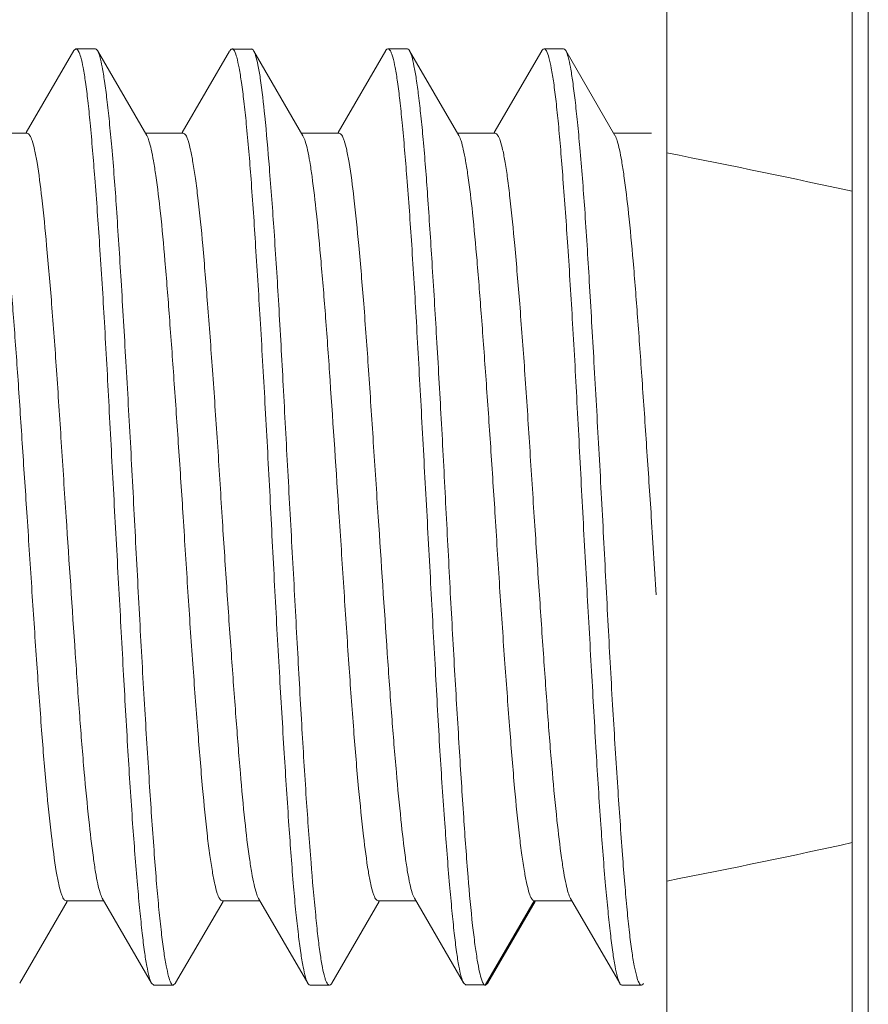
# Model space of a CAD drawing. Header units: centimetres. Extents: x -30 to 30, y -78 to 83.
# Tile 36 of 86: x -1.89 to -1.698, y -2.91 to -2.687. Entities that reach past the tile are written whole.
import ezdxf

# ---------------------------------------------------------------- set-up
doc = ezdxf.new("R2010")
doc.units = ezdxf.units.CM
doc.header["$MEASUREMENT"] = 0
doc.layers.add('LAYER_19952', color=7, linetype='Continuous')

msp = doc.modelspace()

# ---------------------------------------------------------------- linework, layer by layer
at = {"layer": 'LAYER_19952', "lineweight": 9}
for points in [[(-1.70185, -2.5342), (-1.70185, -2.5342), (-1.70185, -3.73622), (-1.70185, -3.73622)], [(-1.69818, -2.5342), (-1.69818, -2.5342), (-1.69818, -3.73622), (-1.69818, -3.73622)], [(-1.74382, -2.54084), (-1.74382, -2.54084), (-1.74382, -3.05884), (-1.74382, -3.05884)], [(-1.87822, -2.69371), (-1.87822, -2.69371), (-1.889, -2.71228), (-1.889, -2.71228)], [(-1.87822, -2.6937), (-1.87822, -2.6937), (-1.87772, -2.69328), (-1.87772, -2.69328)], [(-1.87331, -2.69328), (-1.87331, -2.69328), (-1.87773, -2.69328), (-1.87773, -2.69328)], [(-1.86166, -2.71293), (-1.86166, -2.71293), (-1.8728, -2.69372), (-1.8728, -2.69372)], [(-1.84289, -2.69382), (-1.84289, -2.69382), (-1.85361, -2.71228), (-1.85361, -2.71228)], [(-1.83794, -2.69337), (-1.83794, -2.69337), (-1.84236, -2.69337), (-1.84236, -2.69337)], [(-1.82628, -2.71299), (-1.82628, -2.71299), (-1.83742, -2.69382), (-1.83742, -2.69382)], [(-1.80753, -2.69372), (-1.80753, -2.69372), (-1.81829, -2.71228), (-1.81829, -2.71228)], [(-1.80261, -2.69329), (-1.80261, -2.69329), (-1.80703, -2.69329), (-1.80703, -2.69329)], [(-1.79097, -2.71292), (-1.79097, -2.71292), (-1.8021, -2.69374), (-1.8021, -2.69374)], [(-1.77216, -2.69374), (-1.77216, -2.69374), (-1.78293, -2.71228), (-1.78293, -2.71228)], [(-1.76723, -2.69329), (-1.76723, -2.69329), (-1.77165, -2.69329), (-1.77165, -2.69329)], [(-1.75558, -2.71295), (-1.75558, -2.71295), (-1.76673, -2.69372), (-1.76673, -2.69372)], [(-1.89734, -2.71242), (-1.89734, -2.71242), (-1.88876, -2.71242), (-1.88876, -2.71242)], [(-1.86196, -2.71242), (-1.86196, -2.71242), (-1.85339, -2.71242), (-1.85339, -2.71242)], [(-1.82662, -2.71242), (-1.82662, -2.71242), (-1.81805, -2.71242), (-1.81805, -2.71242)], [(-1.79126, -2.71242), (-1.79126, -2.71242), (-1.7827, -2.71242), (-1.7827, -2.71242)], [(-1.75588, -2.71242), (-1.75588, -2.71242), (-1.74733, -2.71242), (-1.74733, -2.71242)], [(-1.70185, -2.72559), (-1.71505, -2.72268), (-1.72905, -2.71977), (-1.74382, -2.71689)], [(-1.74735, -2.79935), (-1.74735, -2.79935), (-1.74623, -2.81702), (-1.74623, -2.81702)], [(-1.74382, -2.88181), (-1.72905, -2.87893), (-1.71505, -2.87603), (-1.70185, -2.87311)], [(-1.87173, -2.88571), (-1.87173, -2.88571), (-1.86058, -2.90491), (-1.86058, -2.90491)], [(-1.83632, -2.88578), (-1.83632, -2.88578), (-1.82519, -2.90495), (-1.82519, -2.90495)], [(-1.80101, -2.88571), (-1.80101, -2.88571), (-1.78987, -2.9049), (-1.78987, -2.9049)], [(-1.76567, -2.88574), (-1.76567, -2.88574), (-1.75451, -2.90496), (-1.75451, -2.90496)], [(-1.89045, -2.90493), (-1.89045, -2.90493), (-1.8797, -2.88643), (-1.8797, -2.88643)], [(-1.87995, -2.88629), (-1.87995, -2.88629), (-1.87139, -2.88629), (-1.87139, -2.88629)], [(-1.85512, -2.9049), (-1.85512, -2.9049), (-1.84438, -2.88641), (-1.84438, -2.88641)], [(-1.8446, -2.88629), (-1.8446, -2.88629), (-1.83602, -2.88629), (-1.83602, -2.88629)], [(-1.81975, -2.90496), (-1.81975, -2.90496), (-1.809, -2.88643), (-1.809, -2.88643)], [(-1.80924, -2.88629), (-1.80924, -2.88629), (-1.80068, -2.88629), (-1.80068, -2.88629)], [(-1.78496, -2.9054), (-1.78496, -2.9054), (-1.77391, -2.88627), (-1.77391, -2.88627)], [(-1.78439, -2.9049), (-1.78439, -2.9049), (-1.77365, -2.88641), (-1.77365, -2.88641)], [(-1.77388, -2.88629), (-1.77388, -2.88629), (-1.77387, -2.88629), (-1.77387, -2.88629)], [(-1.77387, -2.88629), (-1.77387, -2.88629), (-1.76535, -2.88629), (-1.76535, -2.88629)], [(-1.86057, -2.90493), (-1.86057, -2.90493), (-1.86004, -2.90541), (-1.86004, -2.90541)], [(-1.86006, -2.90536), (-1.86006, -2.90536), (-1.85564, -2.90536), (-1.85564, -2.90536)], [(-1.85516, -2.90497), (-1.85516, -2.90497), (-1.85567, -2.90541), (-1.85567, -2.90541)], [(-1.82467, -2.9054), (-1.82467, -2.9054), (-1.82025, -2.9054), (-1.82025, -2.9054)], [(-1.78985, -2.90493), (-1.78985, -2.90493), (-1.78931, -2.9054), (-1.78931, -2.9054)], [(-1.78933, -2.90535), (-1.78933, -2.90535), (-1.78491, -2.90535), (-1.78491, -2.90535)], [(-1.78932, -2.9054), (-1.78932, -2.9054), (-1.7893, -2.9054), (-1.7893, -2.9054)], [(-1.78502, -2.9054), (-1.785, -2.9054), (-1.78498, -2.9054), (-1.78496, -2.9054)], [(-1.78494, -2.9054), (-1.78494, -2.9054), (-1.78496, -2.9054), (-1.78496, -2.9054)], [(-1.7844, -2.90493), (-1.7844, -2.90493), (-1.78494, -2.9054), (-1.78494, -2.9054)], [(-1.754, -2.90539), (-1.754, -2.90539), (-1.74958, -2.90539), (-1.74958, -2.90539)]]:
    msp.add_open_spline(points, degree=3, dxfattribs=at)
for points, knots in [([(-1.87772, -2.69328), (-1.87748, -2.69328), (-1.87731, -2.69353), (-1.87718, -2.69376), (-1.8769, -2.69426), (-1.87675, -2.69472), (-1.87663, -2.69519), (-1.87642, -2.69596), (-1.87624, -2.69677), (-1.87608, -2.69758), (-1.87586, -2.69868), (-1.8757, -2.69977), (-1.87555, -2.70087), (-1.87535, -2.70226), (-1.87518, -2.70366), (-1.87501, -2.70505), (-1.87482, -2.70673), (-1.87465, -2.70841), (-1.8745, -2.71009), (-1.8741, -2.71424), (-1.87376, -2.71839), (-1.87344, -2.72254), (-1.87304, -2.72762), (-1.87268, -2.7327), (-1.87234, -2.73778), (-1.87195, -2.7436), (-1.87159, -2.74942), (-1.87126, -2.75525), (-1.87089, -2.7616), (-1.87055, -2.76795), (-1.87021, -2.7743), (-1.86986, -2.78096), (-1.86951, -2.78761), (-1.86915, -2.79426), (-1.86879, -2.80097), (-1.86842, -2.80769), (-1.86805, -2.81441), (-1.86769, -2.82094), (-1.86734, -2.82747), (-1.86698, -2.83401), (-1.86664, -2.84012), (-1.8663, -2.84625), (-1.86593, -2.85236), (-1.8656, -2.85784), (-1.86525, -2.86332), (-1.86486, -2.86879), (-1.86453, -2.87343), (-1.86416, -2.87807), (-1.86376, -2.8827), (-1.86359, -2.88465), (-1.86341, -2.88661), (-1.86322, -2.88856), (-1.86306, -2.89024), (-1.86288, -2.89193), (-1.86269, -2.89361), (-1.86254, -2.89501), (-1.86237, -2.89641), (-1.86217, -2.89781), (-1.86202, -2.89892), (-1.86185, -2.90003), (-1.86165, -2.90112), (-1.8615, -2.90192), (-1.86133, -2.90271), (-1.86111, -2.9035), (-1.86098, -2.904), (-1.86082, -2.90449), (-1.86057, -2.90493)], [0, 0, 0, 0, 0.045455, 0.045455, 0.045455, 0.090909, 0.090909, 0.090909, 0.136364, 0.136364, 0.136364, 0.181818, 0.181818, 0.181818, 0.227273, 0.227273, 0.227273, 0.272727, 0.272727, 0.272727, 0.318182, 0.318182, 0.318182, 0.363636, 0.363636, 0.363636, 0.409091, 0.409091, 0.409091, 0.454545, 0.454545, 0.454545, 0.5, 0.5, 0.5, 0.545455, 0.545455, 0.545455, 0.590909, 0.590909, 0.590909, 0.636364, 0.636364, 0.636364, 0.681818, 0.681818, 0.681818, 0.727273, 0.727273, 0.727273, 0.772727, 0.772727, 0.772727, 0.818182, 0.818182, 0.818182, 0.863636, 0.863636, 0.863636, 0.909091, 0.909091, 0.909091, 0.954545, 0.954545, 0.954545, 1, 1, 1, 1]), ([(-1.87282, -2.6937), (-1.87285, -2.69364), (-1.87289, -2.69358), (-1.87294, -2.69352), (-1.87303, -2.6934), (-1.87316, -2.69328), (-1.87331, -2.69328)], [0, 0, 0, 0, 0.5, 0.5, 0.5, 1, 1, 1, 1]), ([(-1.85567, -2.90541), (-1.85591, -2.90539), (-1.85607, -2.90514), (-1.85619, -2.9049), (-1.85646, -2.90438), (-1.85659, -2.90392), (-1.85672, -2.90343), (-1.85691, -2.90266), (-1.8571, -2.90184), (-1.85726, -2.90102), (-1.85747, -2.89989), (-1.85765, -2.89878), (-1.85781, -2.89766), (-1.85801, -2.89626), (-1.85819, -2.89484), (-1.85836, -2.89343), (-1.85856, -2.89173), (-1.85874, -2.89003), (-1.8589, -2.88834), (-1.85909, -2.88638), (-1.85927, -2.88441), (-1.85943, -2.88245), (-1.85962, -2.88023), (-1.85979, -2.87802), (-1.85995, -2.8758), (-1.86034, -2.8707), (-1.86068, -2.86561), (-1.86101, -2.8605), (-1.86139, -2.85466), (-1.86176, -2.84881), (-1.8621, -2.84297), (-1.86249, -2.8366), (-1.86285, -2.83023), (-1.86319, -2.82386), (-1.86355, -2.8172), (-1.8639, -2.81053), (-1.86425, -2.80386), (-1.86459, -2.79715), (-1.86493, -2.79042), (-1.8653, -2.78371), (-1.86565, -2.77718), (-1.86602, -2.77065), (-1.8664, -2.76412), (-1.86675, -2.75802), (-1.86711, -2.75191), (-1.86748, -2.74581), (-1.86781, -2.74035), (-1.86816, -2.73488), (-1.86853, -2.72942), (-1.86884, -2.72481), (-1.86918, -2.72019), (-1.86959, -2.71558), (-1.86976, -2.71364), (-1.86995, -2.7117), (-1.87014, -2.70977), (-1.87031, -2.70811), (-1.87049, -2.70644), (-1.87069, -2.70478), (-1.87086, -2.7034), (-1.87103, -2.70202), (-1.87124, -2.70065), (-1.87139, -2.69956), (-1.87156, -2.69848), (-1.87177, -2.69741), (-1.87192, -2.69662), (-1.87209, -2.69585), (-1.87229, -2.69508), (-1.87242, -2.6946), (-1.87257, -2.69413), (-1.87282, -2.6937)], [0, 0, 0, 0, 0.043478, 0.043478, 0.043478, 0.086957, 0.086957, 0.086957, 0.130435, 0.130435, 0.130435, 0.173913, 0.173913, 0.173913, 0.217391, 0.217391, 0.217391, 0.26087, 0.26087, 0.26087, 0.304348, 0.304348, 0.304348, 0.347826, 0.347826, 0.347826, 0.391304, 0.391304, 0.391304, 0.434783, 0.434783, 0.434783, 0.478261, 0.478261, 0.478261, 0.521739, 0.521739, 0.521739, 0.565217, 0.565217, 0.565217, 0.608696, 0.608696, 0.608696, 0.652174, 0.652174, 0.652174, 0.695652, 0.695652, 0.695652, 0.73913, 0.73913, 0.73913, 0.782609, 0.782609, 0.782609, 0.826087, 0.826087, 0.826087, 0.869565, 0.869565, 0.869565, 0.913043, 0.913043, 0.913043, 0.956522, 0.956522, 0.956522, 1, 1, 1, 1]), ([(-1.84285, -2.69376), (-1.84281, -2.69369), (-1.84277, -2.69362), (-1.84272, -2.69355), (-1.84262, -2.69343), (-1.84248, -2.6933), (-1.84232, -2.69331)], [0, 0, 0, 0, 0.5, 0.5, 0.5, 1, 1, 1, 1]), ([(-1.84232, -2.69331), (-1.84209, -2.69331), (-1.84192, -2.69355), (-1.8418, -2.69379), (-1.84153, -2.6943), (-1.8414, -2.69476), (-1.84127, -2.69524), (-1.84108, -2.69601), (-1.84091, -2.69682), (-1.84075, -2.69763), (-1.84054, -2.69875), (-1.84037, -2.69985), (-1.84021, -2.70096), (-1.84001, -2.70236), (-1.83982, -2.70378), (-1.83966, -2.70519), (-1.83946, -2.70688), (-1.83928, -2.70858), (-1.83911, -2.71028), (-1.83869, -2.71444), (-1.83835, -2.71862), (-1.83804, -2.7228), (-1.83765, -2.7279), (-1.83731, -2.73299), (-1.83699, -2.7381), (-1.83661, -2.74394), (-1.83626, -2.74978), (-1.83591, -2.75562), (-1.83553, -2.762), (-1.83516, -2.76837), (-1.83481, -2.77474), (-1.83444, -2.78141), (-1.83409, -2.78808), (-1.83374, -2.79474), (-1.8334, -2.80147), (-1.83305, -2.8082), (-1.8327, -2.81492), (-1.83235, -2.82146), (-1.83199, -2.82799), (-1.83161, -2.83453), (-1.83126, -2.84064), (-1.83089, -2.84674), (-1.83052, -2.85285), (-1.83018, -2.85832), (-1.82983, -2.86378), (-1.82945, -2.86925), (-1.82913, -2.87387), (-1.8288, -2.8785), (-1.8284, -2.88311), (-1.82824, -2.88505), (-1.82807, -2.88699), (-1.82787, -2.88892), (-1.8277, -2.89059), (-1.82752, -2.89226), (-1.82732, -2.89392), (-1.82715, -2.8953), (-1.82697, -2.89668), (-1.82676, -2.89805), (-1.82661, -2.89914), (-1.82643, -2.90022), (-1.82622, -2.9013), (-1.82607, -2.90208), (-1.8259, -2.90285), (-1.82569, -2.90362), (-1.82556, -2.90409), (-1.82541, -2.90457), (-1.82517, -2.905)], [0, 0, 0, 0, 0.045455, 0.045455, 0.045455, 0.090909, 0.090909, 0.090909, 0.136364, 0.136364, 0.136364, 0.181818, 0.181818, 0.181818, 0.227273, 0.227273, 0.227273, 0.272727, 0.272727, 0.272727, 0.318182, 0.318182, 0.318182, 0.363636, 0.363636, 0.363636, 0.409091, 0.409091, 0.409091, 0.454545, 0.454545, 0.454545, 0.5, 0.5, 0.5, 0.545455, 0.545455, 0.545455, 0.590909, 0.590909, 0.590909, 0.636364, 0.636364, 0.636364, 0.681818, 0.681818, 0.681818, 0.727273, 0.727273, 0.727273, 0.772727, 0.772727, 0.772727, 0.818182, 0.818182, 0.818182, 0.863636, 0.863636, 0.863636, 0.909091, 0.909091, 0.909091, 0.954545, 0.954545, 0.954545, 1, 1, 1, 1]), ([(-1.83745, -2.69377), (-1.83748, -2.6937), (-1.83753, -2.69364), (-1.83758, -2.69357), (-1.83768, -2.69344), (-1.83782, -2.69331), (-1.83798, -2.69331)], [0, 0, 0, 0, 0.5, 0.5, 0.5, 1, 1, 1, 1]), ([(-1.837, -2.69484), (-1.83704, -2.69473), (-1.83707, -2.69462), (-1.83712, -2.69452), (-1.83721, -2.69426), (-1.83731, -2.69401), (-1.83745, -2.69377)], [0, 0, 0, 0, 0.5, 0.5, 0.5, 1, 1, 1, 1]), ([(-1.80753, -2.69372), (-1.80749, -2.69366), (-1.80745, -2.6936), (-1.8074, -2.69353), (-1.80731, -2.69341), (-1.80718, -2.69329), (-1.80702, -2.69329)], [0, 0, 0, 0, 0.5, 0.5, 0.5, 1, 1, 1, 1]), ([(-1.80702, -2.69329), (-1.80678, -2.69328), (-1.80661, -2.69352), (-1.80647, -2.69375), (-1.80635, -2.69395), (-1.80627, -2.69414), (-1.8062, -2.69434), (-1.8061, -2.6946), (-1.806, -2.69488), (-1.80593, -2.69517), (-1.80569, -2.69594), (-1.80553, -2.69673), (-1.80538, -2.69752), (-1.80518, -2.69861), (-1.80501, -2.69971), (-1.80485, -2.7008), (-1.80465, -2.70219), (-1.80448, -2.70358), (-1.80433, -2.70497), (-1.80414, -2.70664), (-1.80397, -2.70832), (-1.80381, -2.70999), (-1.80341, -2.71414), (-1.80306, -2.71829), (-1.80273, -2.72244), (-1.80234, -2.72751), (-1.80197, -2.73259), (-1.80164, -2.73768), (-1.80125, -2.74349), (-1.8009, -2.74931), (-1.80057, -2.75513), (-1.80021, -2.76148), (-1.79987, -2.76784), (-1.79952, -2.77419), (-1.79916, -2.78085), (-1.7988, -2.78751), (-1.79844, -2.79416), (-1.79807, -2.80089), (-1.7977, -2.8076), (-1.79734, -2.81433), (-1.79699, -2.82087), (-1.79664, -2.82741), (-1.79628, -2.83395), (-1.79595, -2.84007), (-1.79561, -2.8462), (-1.79524, -2.85232), (-1.7949, -2.85781), (-1.79454, -2.86329), (-1.79414, -2.86876), (-1.79381, -2.8734), (-1.79345, -2.87805), (-1.79305, -2.88269), (-1.79288, -2.88464), (-1.7927, -2.8866), (-1.79251, -2.88855), (-1.79235, -2.89024), (-1.79218, -2.89193), (-1.79199, -2.89361), (-1.79184, -2.89501), (-1.79167, -2.89642), (-1.79147, -2.89782), (-1.79132, -2.89892), (-1.79115, -2.90003), (-1.79094, -2.90113), (-1.7908, -2.90192), (-1.79062, -2.90271), (-1.7904, -2.9035), (-1.79027, -2.904), (-1.79011, -2.90449), (-1.78985, -2.90493)], [0, 0, 0, 0, 0.043478, 0.043478, 0.043478, 0.086957, 0.086957, 0.086957, 0.130435, 0.130435, 0.130435, 0.173913, 0.173913, 0.173913, 0.217391, 0.217391, 0.217391, 0.26087, 0.26087, 0.26087, 0.304348, 0.304348, 0.304348, 0.347826, 0.347826, 0.347826, 0.391304, 0.391304, 0.391304, 0.434783, 0.434783, 0.434783, 0.478261, 0.478261, 0.478261, 0.521739, 0.521739, 0.521739, 0.565217, 0.565217, 0.565217, 0.608696, 0.608696, 0.608696, 0.652174, 0.652174, 0.652174, 0.695652, 0.695652, 0.695652, 0.73913, 0.73913, 0.73913, 0.782609, 0.782609, 0.782609, 0.826087, 0.826087, 0.826087, 0.869565, 0.869565, 0.869565, 0.913043, 0.913043, 0.913043, 0.956522, 0.956522, 0.956522, 1, 1, 1, 1]), ([(-1.80212, -2.6937), (-1.80216, -2.69364), (-1.80219, -2.69358), (-1.80224, -2.69352), (-1.80234, -2.6934), (-1.80247, -2.69328), (-1.80262, -2.69329)], [0, 0, 0, 0, 0.5, 0.5, 0.5, 1, 1, 1, 1]), ([(-1.78576, -2.90425), (-1.78597, -2.90365), (-1.78613, -2.90304), (-1.78626, -2.90242), (-1.78646, -2.90152), (-1.78662, -2.90062), (-1.78677, -2.89971), (-1.78697, -2.89854), (-1.78714, -2.89736), (-1.7873, -2.89619), (-1.78749, -2.89474), (-1.78766, -2.8933), (-1.78783, -2.89185), (-1.78823, -2.88823), (-1.78856, -2.8846), (-1.78886, -2.88096), (-1.78923, -2.87644), (-1.78955, -2.87192), (-1.78986, -2.86739), (-1.79021, -2.86213), (-1.79054, -2.85686), (-1.79086, -2.85158), (-1.79122, -2.84574), (-1.79157, -2.8399), (-1.79191, -2.83405), (-1.79227, -2.82783), (-1.79261, -2.8216), (-1.79295, -2.81538), (-1.79328, -2.80898), (-1.79361, -2.80258), (-1.79394, -2.79618), (-1.79427, -2.78981), (-1.7946, -2.78345), (-1.79495, -2.77709), (-1.79529, -2.77096), (-1.79563, -2.76485), (-1.796, -2.75872), (-1.79633, -2.75305), (-1.79667, -2.74738), (-1.79703, -2.74171), (-1.79735, -2.73666), (-1.79768, -2.73162), (-1.79803, -2.72657), (-1.79833, -2.72232), (-1.79865, -2.71807), (-1.79903, -2.71383), (-1.7992, -2.71204), (-1.79937, -2.71027), (-1.79956, -2.70849), (-1.79972, -2.70697), (-1.79989, -2.70544), (-1.80008, -2.70391), (-1.80024, -2.70265), (-1.80041, -2.70138), (-1.8006, -2.70012), (-1.80076, -2.69912), (-1.80092, -2.69812), (-1.80112, -2.69714), (-1.80126, -2.69642), (-1.80142, -2.6957), (-1.80162, -2.69499), (-1.80175, -2.69454), (-1.80189, -2.6941), (-1.80212, -2.6937)], [0, 0, 0, 0, 0.047619, 0.047619, 0.047619, 0.095238, 0.095238, 0.095238, 0.142857, 0.142857, 0.142857, 0.190476, 0.190476, 0.190476, 0.238095, 0.238095, 0.238095, 0.285714, 0.285714, 0.285714, 0.333333, 0.333333, 0.333333, 0.380952, 0.380952, 0.380952, 0.428571, 0.428571, 0.428571, 0.47619, 0.47619, 0.47619, 0.52381, 0.52381, 0.52381, 0.571429, 0.571429, 0.571429, 0.619048, 0.619048, 0.619048, 0.666667, 0.666667, 0.666667, 0.714286, 0.714286, 0.714286, 0.761905, 0.761905, 0.761905, 0.809524, 0.809524, 0.809524, 0.857143, 0.857143, 0.857143, 0.904762, 0.904762, 0.904762, 0.952381, 0.952381, 0.952381, 1, 1, 1, 1]), ([(-1.77214, -2.6937), (-1.7721, -2.69364), (-1.77207, -2.69358), (-1.77202, -2.69352), (-1.77192, -2.6934), (-1.77179, -2.69328), (-1.77164, -2.69329)], [0, 0, 0, 0, 0.5, 0.5, 0.5, 1, 1, 1, 1]), ([(-1.77164, -2.69329), (-1.77139, -2.69329), (-1.77124, -2.69355), (-1.77111, -2.69379), (-1.77084, -2.69431), (-1.77069, -2.69477), (-1.77057, -2.69526), (-1.77035, -2.69603), (-1.77017, -2.69686), (-1.77001, -2.69768), (-1.7698, -2.69879), (-1.76963, -2.6999), (-1.76946, -2.70101), (-1.76927, -2.70241), (-1.76909, -2.70381), (-1.76893, -2.70522), (-1.76874, -2.70691), (-1.76857, -2.7086), (-1.7684, -2.71029), (-1.76822, -2.71224), (-1.76804, -2.7142), (-1.76788, -2.71616), (-1.7677, -2.71837), (-1.76753, -2.72057), (-1.76736, -2.72278), (-1.76697, -2.72787), (-1.76661, -2.73296), (-1.76627, -2.73806), (-1.76589, -2.74388), (-1.76553, -2.74972), (-1.76518, -2.75554), (-1.7648, -2.7619), (-1.76446, -2.76826), (-1.76412, -2.77461), (-1.76377, -2.78127), (-1.76343, -2.78792), (-1.76308, -2.79457), (-1.76273, -2.80128), (-1.76236, -2.80799), (-1.76198, -2.8147), (-1.76163, -2.82123), (-1.76126, -2.82776), (-1.76089, -2.83428), (-1.76055, -2.84039), (-1.7602, -2.84649), (-1.75984, -2.8526), (-1.75951, -2.85807), (-1.75918, -2.86354), (-1.75879, -2.86901), (-1.75847, -2.87363), (-1.75811, -2.87826), (-1.7577, -2.88287), (-1.75753, -2.88482), (-1.75734, -2.88675), (-1.75715, -2.8887), (-1.75698, -2.89037), (-1.75681, -2.89205), (-1.75661, -2.89372), (-1.75645, -2.89511), (-1.75628, -2.8965), (-1.75608, -2.8979), (-1.75593, -2.89899), (-1.75576, -2.9001), (-1.75556, -2.90119), (-1.75541, -2.90198), (-1.75525, -2.90276), (-1.75504, -2.90355), (-1.7549, -2.90403), (-1.75476, -2.90452), (-1.75451, -2.90496)], [0, 0, 0, 0, 0.043478, 0.043478, 0.043478, 0.086957, 0.086957, 0.086957, 0.130435, 0.130435, 0.130435, 0.173913, 0.173913, 0.173913, 0.217391, 0.217391, 0.217391, 0.26087, 0.26087, 0.26087, 0.304348, 0.304348, 0.304348, 0.347826, 0.347826, 0.347826, 0.391304, 0.391304, 0.391304, 0.434783, 0.434783, 0.434783, 0.478261, 0.478261, 0.478261, 0.521739, 0.521739, 0.521739, 0.565217, 0.565217, 0.565217, 0.608696, 0.608696, 0.608696, 0.652174, 0.652174, 0.652174, 0.695652, 0.695652, 0.695652, 0.73913, 0.73913, 0.73913, 0.782609, 0.782609, 0.782609, 0.826087, 0.826087, 0.826087, 0.869565, 0.869565, 0.869565, 0.913043, 0.913043, 0.913043, 0.956522, 0.956522, 0.956522, 1, 1, 1, 1]), ([(-1.76673, -2.69372), (-1.76677, -2.69366), (-1.7668, -2.6936), (-1.76685, -2.69353), (-1.76695, -2.69341), (-1.76708, -2.69329), (-1.76724, -2.69329)], [0, 0, 0, 0, 0.5, 0.5, 0.5, 1, 1, 1, 1]), ([(-1.74959, -2.90541), (-1.74984, -2.9054), (-1.75, -2.90514), (-1.75012, -2.9049), (-1.75039, -2.90439), (-1.75053, -2.90392), (-1.75066, -2.90343), (-1.75087, -2.90266), (-1.75105, -2.90183), (-1.75121, -2.90101), (-1.75143, -2.89989), (-1.7516, -2.89878), (-1.75177, -2.89767), (-1.75196, -2.89626), (-1.75214, -2.89485), (-1.7523, -2.89344), (-1.7525, -2.89175), (-1.75267, -2.89006), (-1.75283, -2.88837), (-1.75302, -2.88641), (-1.75319, -2.88445), (-1.75336, -2.88249), (-1.75354, -2.88028), (-1.75371, -2.87806), (-1.75388, -2.87586), (-1.75426, -2.87076), (-1.75461, -2.86566), (-1.75495, -2.86057), (-1.75534, -2.85473), (-1.7557, -2.8489), (-1.75605, -2.84306), (-1.75643, -2.8367), (-1.75678, -2.83034), (-1.75712, -2.82398), (-1.75747, -2.81733), (-1.75781, -2.81067), (-1.75816, -2.80401), (-1.75851, -2.7973), (-1.75887, -2.79059), (-1.75924, -2.78388), (-1.7596, -2.77735), (-1.75997, -2.77082), (-1.76034, -2.7643), (-1.76069, -2.75819), (-1.76104, -2.75209), (-1.7614, -2.74598), (-1.76173, -2.74052), (-1.76206, -2.73505), (-1.76244, -2.72959), (-1.76277, -2.72497), (-1.76312, -2.72035), (-1.76353, -2.71574), (-1.76371, -2.7138), (-1.76388, -2.71185), (-1.76408, -2.70992), (-1.76425, -2.70825), (-1.76443, -2.70658), (-1.76463, -2.70491), (-1.76479, -2.70352), (-1.76496, -2.70213), (-1.76516, -2.70075), (-1.76531, -2.69966), (-1.76548, -2.69856), (-1.76568, -2.69748), (-1.76583, -2.69669), (-1.76599, -2.69591), (-1.7662, -2.69512), (-1.76633, -2.69464), (-1.76648, -2.69416), (-1.76673, -2.69372)], [0, 0, 0, 0, 0.043478, 0.043478, 0.043478, 0.086957, 0.086957, 0.086957, 0.130435, 0.130435, 0.130435, 0.173913, 0.173913, 0.173913, 0.217391, 0.217391, 0.217391, 0.26087, 0.26087, 0.26087, 0.304348, 0.304348, 0.304348, 0.347826, 0.347826, 0.347826, 0.391304, 0.391304, 0.391304, 0.434783, 0.434783, 0.434783, 0.478261, 0.478261, 0.478261, 0.521739, 0.521739, 0.521739, 0.565217, 0.565217, 0.565217, 0.608696, 0.608696, 0.608696, 0.652174, 0.652174, 0.652174, 0.695652, 0.695652, 0.695652, 0.73913, 0.73913, 0.73913, 0.782609, 0.782609, 0.782609, 0.826087, 0.826087, 0.826087, 0.869565, 0.869565, 0.869565, 0.913043, 0.913043, 0.913043, 0.956522, 0.956522, 0.956522, 1, 1, 1, 1]), ([(-1.82027, -2.90541), (-1.82049, -2.90543), (-1.82067, -2.90519), (-1.8208, -2.90498), (-1.82092, -2.90479), (-1.82099, -2.90461), (-1.82107, -2.90442), (-1.82117, -2.90417), (-1.82126, -2.90391), (-1.82133, -2.90364), (-1.82156, -2.9029), (-1.82172, -2.90215), (-1.82186, -2.9014), (-1.82206, -2.90037), (-1.82222, -2.89933), (-1.82237, -2.89829), (-1.82256, -2.89697), (-1.82273, -2.89565), (-1.82288, -2.89433), (-1.82307, -2.89273), (-1.82324, -2.89114), (-1.82339, -2.88954), (-1.82379, -2.88559), (-1.82413, -2.88163), (-1.82445, -2.87767), (-1.82484, -2.87281), (-1.82519, -2.86795), (-1.82552, -2.8631), (-1.82589, -2.85751), (-1.82623, -2.85192), (-1.82656, -2.84633), (-1.82691, -2.84021), (-1.82725, -2.83408), (-1.82758, -2.82795), (-1.82793, -2.8215), (-1.82828, -2.81504), (-1.82863, -2.80859), (-1.82899, -2.80203), (-1.82935, -2.79546), (-1.82971, -2.7889), (-1.83005, -2.78246), (-1.8304, -2.77602), (-1.83074, -2.76958), (-1.83107, -2.76348), (-1.8314, -2.75737), (-1.83176, -2.75127), (-1.83209, -2.74573), (-1.83244, -2.74018), (-1.83282, -2.73464), (-1.83315, -2.72983), (-1.8335, -2.72503), (-1.83389, -2.72023), (-1.8342, -2.71633), (-1.83454, -2.71243), (-1.83492, -2.70854), (-1.83521, -2.70567), (-1.83551, -2.70281), (-1.83594, -2.69997), (-1.8361, -2.69896), (-1.83626, -2.69795), (-1.83647, -2.69696), (-1.83661, -2.69624), (-1.83678, -2.69553), (-1.837, -2.69484)], [0, 0, 0, 0, 0.047619, 0.047619, 0.047619, 0.095238, 0.095238, 0.095238, 0.142857, 0.142857, 0.142857, 0.190476, 0.190476, 0.190476, 0.238095, 0.238095, 0.238095, 0.285714, 0.285714, 0.285714, 0.333333, 0.333333, 0.333333, 0.380952, 0.380952, 0.380952, 0.428571, 0.428571, 0.428571, 0.47619, 0.47619, 0.47619, 0.52381, 0.52381, 0.52381, 0.571429, 0.571429, 0.571429, 0.619048, 0.619048, 0.619048, 0.666667, 0.666667, 0.666667, 0.714286, 0.714286, 0.714286, 0.761905, 0.761905, 0.761905, 0.809524, 0.809524, 0.809524, 0.857143, 0.857143, 0.857143, 0.904762, 0.904762, 0.904762, 0.952381, 0.952381, 0.952381, 1, 1, 1, 1]), ([(-1.897, -2.71298), (-1.89677, -2.71337), (-1.89662, -2.7138), (-1.89647, -2.71424), (-1.89627, -2.71489), (-1.8961, -2.71554), (-1.89595, -2.7162), (-1.89575, -2.71708), (-1.89558, -2.71796), (-1.89543, -2.71885), (-1.89524, -2.71995), (-1.89507, -2.72106), (-1.89493, -2.72217), (-1.89453, -2.725), (-1.89421, -2.72784), (-1.89392, -2.73069), (-1.89355, -2.73428), (-1.89321, -2.73788), (-1.8929, -2.74148), (-1.89252, -2.74571), (-1.89218, -2.74995), (-1.89185, -2.75419), (-1.89149, -2.75892), (-1.89115, -2.76365), (-1.89082, -2.76838), (-1.89048, -2.77346), (-1.89015, -2.77854), (-1.88982, -2.78361), (-1.88947, -2.78886), (-1.88911, -2.79411), (-1.88877, -2.79935)], [0, 0, 0, 0, 0.1, 0.1, 0.1, 0.2, 0.2, 0.2, 0.3, 0.3, 0.3, 0.4, 0.4, 0.4, 0.5, 0.5, 0.5, 0.6, 0.6, 0.6, 0.7, 0.7, 0.7, 0.8, 0.8, 0.8, 0.9, 0.9, 0.9, 1, 1, 1, 1]), ([(-1.87993, -2.79935), (-1.88031, -2.7937), (-1.88067, -2.78805), (-1.88103, -2.78239), (-1.88139, -2.77695), (-1.88174, -2.77152), (-1.88211, -2.76608), (-1.88246, -2.76107), (-1.88282, -2.75606), (-1.88322, -2.75105), (-1.88356, -2.74666), (-1.88394, -2.74226), (-1.88435, -2.73788), (-1.88468, -2.73427), (-1.88503, -2.73067), (-1.88544, -2.72707), (-1.88576, -2.72438), (-1.88609, -2.7217), (-1.88653, -2.71903), (-1.88669, -2.71808), (-1.88686, -2.71711), (-1.88708, -2.71616), (-1.88725, -2.71546), (-1.88743, -2.71475), (-1.88764, -2.71409), (-1.88778, -2.71366), (-1.88793, -2.71325), (-1.88821, -2.71284), (-1.88835, -2.71262), (-1.88853, -2.71242), (-1.88877, -2.71242)], [0, 0, 0, 0, 0.1, 0.1, 0.1, 0.2, 0.2, 0.2, 0.3, 0.3, 0.3, 0.4, 0.4, 0.4, 0.5, 0.5, 0.5, 0.6, 0.6, 0.6, 0.7, 0.7, 0.7, 0.8, 0.8, 0.8, 0.9, 0.9, 0.9, 1, 1, 1, 1]), ([(-1.86166, -2.71293), (-1.86143, -2.7133), (-1.86128, -2.71372), (-1.86116, -2.71414), (-1.86095, -2.71478), (-1.8608, -2.71542), (-1.86065, -2.71607), (-1.86046, -2.71694), (-1.86029, -2.71782), (-1.86014, -2.7187), (-1.85995, -2.71979), (-1.85978, -2.7209), (-1.85961, -2.72199), (-1.8592, -2.72482), (-1.85887, -2.72766), (-1.85856, -2.7305), (-1.85818, -2.73409), (-1.85785, -2.73769), (-1.85754, -2.74129), (-1.85718, -2.74553), (-1.85685, -2.74978), (-1.85653, -2.75402), (-1.85618, -2.75877), (-1.85583, -2.76352), (-1.8555, -2.76826), (-1.85514, -2.77336), (-1.85479, -2.77845), (-1.85445, -2.78355), (-1.85409, -2.78881), (-1.85375, -2.79409), (-1.85341, -2.79935)], [0, 0, 0, 0, 0.1, 0.1, 0.1, 0.2, 0.2, 0.2, 0.3, 0.3, 0.3, 0.4, 0.4, 0.4, 0.5, 0.5, 0.5, 0.6, 0.6, 0.6, 0.7, 0.7, 0.7, 0.8, 0.8, 0.8, 0.9, 0.9, 0.9, 1, 1, 1, 1]), ([(-1.84458, -2.79935), (-1.84494, -2.7937), (-1.84528, -2.78804), (-1.84565, -2.78239), (-1.84601, -2.77695), (-1.84639, -2.77152), (-1.84677, -2.76608), (-1.84714, -2.76107), (-1.8475, -2.75606), (-1.84789, -2.75105), (-1.84822, -2.74666), (-1.84858, -2.74226), (-1.84897, -2.73788), (-1.84929, -2.73427), (-1.84965, -2.73066), (-1.85008, -2.72707), (-1.85025, -2.72561), (-1.85043, -2.72414), (-1.85064, -2.72268), (-1.8508, -2.72146), (-1.851, -2.72025), (-1.8512, -2.71904), (-1.85137, -2.71807), (-1.85155, -2.71711), (-1.85176, -2.71616), (-1.85191, -2.71547), (-1.85208, -2.71477), (-1.8523, -2.71409), (-1.85238, -2.71384), (-1.85247, -2.71359), (-1.85257, -2.71336), (-1.85265, -2.71318), (-1.85273, -2.71301), (-1.85284, -2.71284), (-1.85298, -2.71263), (-1.85316, -2.71242), (-1.85339, -2.71242)], [0, 0, 0, 0, 0.083333, 0.083333, 0.083333, 0.166667, 0.166667, 0.166667, 0.25, 0.25, 0.25, 0.333333, 0.333333, 0.333333, 0.416667, 0.416667, 0.416667, 0.5, 0.5, 0.5, 0.583333, 0.583333, 0.583333, 0.666667, 0.666667, 0.666667, 0.75, 0.75, 0.75, 0.833333, 0.833333, 0.833333, 0.916667, 0.916667, 0.916667, 1, 1, 1, 1]), ([(-1.82628, -2.71299), (-1.82605, -2.71339), (-1.82589, -2.71382), (-1.82575, -2.71425), (-1.82555, -2.7149), (-1.82538, -2.71556), (-1.82523, -2.71622), (-1.82503, -2.7171), (-1.82487, -2.71798), (-1.82472, -2.71887), (-1.82454, -2.71998), (-1.82437, -2.72109), (-1.82422, -2.7222), (-1.82383, -2.72503), (-1.82351, -2.72788), (-1.82321, -2.73072), (-1.82284, -2.73432), (-1.8225, -2.73792), (-1.82218, -2.74151), (-1.82181, -2.74574), (-1.82146, -2.74998), (-1.82114, -2.75421), (-1.82078, -2.75894), (-1.82045, -2.76367), (-1.82013, -2.7684), (-1.81942, -2.77872), (-1.81875, -2.78904), (-1.81806, -2.79935)], [0, 0, 0, 0, 0.111111, 0.111111, 0.111111, 0.222222, 0.222222, 0.222222, 0.333333, 0.333333, 0.333333, 0.444444, 0.444444, 0.444444, 0.555556, 0.555556, 0.555556, 0.666667, 0.666667, 0.666667, 0.777778, 0.777778, 0.777778, 0.888889, 0.888889, 0.888889, 1, 1, 1, 1]), ([(-1.80922, -2.79935), (-1.8096, -2.7937), (-1.80996, -2.78805), (-1.81033, -2.78239), (-1.81069, -2.77695), (-1.81104, -2.77152), (-1.81141, -2.76608), (-1.81176, -2.76107), (-1.81211, -2.75606), (-1.81251, -2.75105), (-1.81285, -2.74666), (-1.81322, -2.74226), (-1.81363, -2.73788), (-1.81397, -2.73427), (-1.81433, -2.73067), (-1.81474, -2.72707), (-1.81505, -2.72438), (-1.81538, -2.7217), (-1.81583, -2.71903), (-1.81599, -2.71807), (-1.81617, -2.71711), (-1.81637, -2.71616), (-1.81653, -2.71546), (-1.8167, -2.71477), (-1.81693, -2.71409), (-1.81701, -2.71384), (-1.81711, -2.71359), (-1.81721, -2.71336), (-1.81729, -2.71318), (-1.81737, -2.71301), (-1.81749, -2.71284), (-1.81764, -2.71263), (-1.81782, -2.71242), (-1.81805, -2.71242)], [0, 0, 0, 0, 0.090909, 0.090909, 0.090909, 0.181818, 0.181818, 0.181818, 0.272727, 0.272727, 0.272727, 0.363636, 0.363636, 0.363636, 0.454545, 0.454545, 0.454545, 0.545455, 0.545455, 0.545455, 0.636364, 0.636364, 0.636364, 0.727273, 0.727273, 0.727273, 0.818182, 0.818182, 0.818182, 0.909091, 0.909091, 0.909091, 1, 1, 1, 1]), ([(-1.79096, -2.71292), (-1.79074, -2.7133), (-1.79058, -2.71372), (-1.79046, -2.71414), (-1.79025, -2.71478), (-1.79009, -2.71542), (-1.78994, -2.71607), (-1.78975, -2.71694), (-1.78958, -2.71781), (-1.78942, -2.7187), (-1.78923, -2.71979), (-1.78906, -2.72089), (-1.7889, -2.72199), (-1.78849, -2.72481), (-1.78816, -2.72766), (-1.78785, -2.73049), (-1.78747, -2.73409), (-1.78715, -2.73769), (-1.78684, -2.74129), (-1.78648, -2.74553), (-1.78615, -2.74978), (-1.78583, -2.75402), (-1.78547, -2.75877), (-1.78513, -2.76352), (-1.78479, -2.76826), (-1.78443, -2.77335), (-1.78408, -2.77845), (-1.78374, -2.78354), (-1.78339, -2.78881), (-1.78304, -2.79408), (-1.78271, -2.79935)], [0, 0, 0, 0, 0.1, 0.1, 0.1, 0.2, 0.2, 0.2, 0.3, 0.3, 0.3, 0.4, 0.4, 0.4, 0.5, 0.5, 0.5, 0.6, 0.6, 0.6, 0.7, 0.7, 0.7, 0.8, 0.8, 0.8, 0.9, 0.9, 0.9, 1, 1, 1, 1]), ([(-1.77387, -2.79935), (-1.77424, -2.7937), (-1.7746, -2.78805), (-1.77496, -2.78239), (-1.77531, -2.77695), (-1.77566, -2.77152), (-1.77605, -2.76608), (-1.7764, -2.76107), (-1.77677, -2.75606), (-1.77717, -2.75105), (-1.77752, -2.74666), (-1.77789, -2.74227), (-1.77829, -2.73788), (-1.77861, -2.73427), (-1.77897, -2.73066), (-1.77938, -2.72707), (-1.77954, -2.72561), (-1.77972, -2.72414), (-1.77991, -2.72268), (-1.78008, -2.72146), (-1.78027, -2.72025), (-1.78047, -2.71903), (-1.78063, -2.71808), (-1.7808, -2.71711), (-1.78103, -2.71616), (-1.78119, -2.71546), (-1.78138, -2.71475), (-1.7816, -2.71409), (-1.78173, -2.71366), (-1.78187, -2.71325), (-1.78216, -2.71284), (-1.7823, -2.71262), (-1.78247, -2.71242), (-1.78271, -2.71242)], [0, 0, 0, 0, 0.090909, 0.090909, 0.090909, 0.181818, 0.181818, 0.181818, 0.272727, 0.272727, 0.272727, 0.363636, 0.363636, 0.363636, 0.454545, 0.454545, 0.454545, 0.545455, 0.545455, 0.545455, 0.636364, 0.636364, 0.636364, 0.727273, 0.727273, 0.727273, 0.818182, 0.818182, 0.818182, 0.909091, 0.909091, 0.909091, 1, 1, 1, 1]), ([(-1.75557, -2.71295), (-1.75535, -2.71333), (-1.7552, -2.71376), (-1.75507, -2.71418), (-1.75487, -2.71482), (-1.75471, -2.71547), (-1.75457, -2.71612), (-1.75437, -2.71699), (-1.75421, -2.71788), (-1.75406, -2.71876), (-1.75387, -2.71986), (-1.75371, -2.72096), (-1.75355, -2.72206), (-1.75315, -2.72489), (-1.75281, -2.72773), (-1.75251, -2.73058), (-1.75212, -2.73417), (-1.75178, -2.73777), (-1.75147, -2.74137), (-1.7511, -2.74561), (-1.75077, -2.74985), (-1.75046, -2.75409), (-1.7501, -2.75883), (-1.74977, -2.76358), (-1.74944, -2.76832), (-1.74909, -2.7734), (-1.74874, -2.77849), (-1.7484, -2.78357), (-1.74805, -2.78883), (-1.74769, -2.79409), (-1.74735, -2.79935)], [0, 0, 0, 0, 0.1, 0.1, 0.1, 0.2, 0.2, 0.2, 0.3, 0.3, 0.3, 0.4, 0.4, 0.4, 0.5, 0.5, 0.5, 0.6, 0.6, 0.6, 0.7, 0.7, 0.7, 0.8, 0.8, 0.8, 0.9, 0.9, 0.9, 1, 1, 1, 1]), ([(-1.88877, -2.79935), (-1.8884, -2.805), (-1.88804, -2.81066), (-1.88767, -2.81632), (-1.88731, -2.82175), (-1.88694, -2.82719), (-1.88657, -2.83263), (-1.88622, -2.83764), (-1.88587, -2.84265), (-1.88549, -2.84766), (-1.88515, -2.85205), (-1.88479, -2.85644), (-1.88438, -2.86083), (-1.88404, -2.86444), (-1.88366, -2.86804), (-1.88325, -2.87164), (-1.88293, -2.87432), (-1.88259, -2.877), (-1.88216, -2.87968), (-1.88199, -2.88064), (-1.88182, -2.88159), (-1.88161, -2.88255), (-1.88146, -2.88325), (-1.88129, -2.88393), (-1.88107, -2.88462), (-1.88098, -2.88487), (-1.88089, -2.88511), (-1.88079, -2.88535), (-1.88071, -2.88552), (-1.88063, -2.88569), (-1.88052, -2.88587), (-1.88037, -2.88608), (-1.88018, -2.88629), (-1.87995, -2.88629)], [0, 0, 0, 0, 0.090909, 0.090909, 0.090909, 0.181818, 0.181818, 0.181818, 0.272727, 0.272727, 0.272727, 0.363636, 0.363636, 0.363636, 0.454545, 0.454545, 0.454545, 0.545455, 0.545455, 0.545455, 0.636364, 0.636364, 0.636364, 0.727273, 0.727273, 0.727273, 0.818182, 0.818182, 0.818182, 0.909091, 0.909091, 0.909091, 1, 1, 1, 1]), ([(-1.87173, -2.88571), (-1.87196, -2.88532), (-1.87212, -2.88489), (-1.87225, -2.88445), (-1.87246, -2.8838), (-1.87262, -2.88314), (-1.87276, -2.88248), (-1.87295, -2.8816), (-1.87311, -2.88072), (-1.87326, -2.87982), (-1.87345, -2.87872), (-1.87361, -2.87761), (-1.87376, -2.8765), (-1.87415, -2.87367), (-1.87448, -2.87082), (-1.87478, -2.86798), (-1.87516, -2.86438), (-1.87551, -2.86079), (-1.87583, -2.85719), (-1.8762, -2.85296), (-1.87654, -2.84872), (-1.87685, -2.84449), (-1.87721, -2.83976), (-1.87754, -2.83502), (-1.87786, -2.83029), (-1.87856, -2.81998), (-1.87924, -2.80967), (-1.87993, -2.79935)], [0, 0, 0, 0, 0.111111, 0.111111, 0.111111, 0.222222, 0.222222, 0.222222, 0.333333, 0.333333, 0.333333, 0.444444, 0.444444, 0.444444, 0.555556, 0.555556, 0.555556, 0.666667, 0.666667, 0.666667, 0.777778, 0.777778, 0.777778, 0.888889, 0.888889, 0.888889, 1, 1, 1, 1]), ([(-1.85341, -2.79935), (-1.85306, -2.805), (-1.85271, -2.81066), (-1.85234, -2.81631), (-1.85199, -2.82175), (-1.85162, -2.82718), (-1.85123, -2.83262), (-1.85087, -2.83763), (-1.85049, -2.84264), (-1.8501, -2.84765), (-1.84976, -2.85204), (-1.8494, -2.85643), (-1.84902, -2.86083), (-1.84869, -2.86443), (-1.84834, -2.86804), (-1.84793, -2.87164), (-1.84776, -2.8731), (-1.84757, -2.87456), (-1.84737, -2.87602), (-1.8472, -2.87724), (-1.84701, -2.87846), (-1.8468, -2.87967), (-1.84664, -2.88063), (-1.84646, -2.88159), (-1.84624, -2.88254), (-1.84608, -2.88325), (-1.84589, -2.88395), (-1.84569, -2.88461), (-1.84556, -2.88504), (-1.84542, -2.88545), (-1.84514, -2.88587), (-1.845, -2.88608), (-1.84482, -2.88629), (-1.8446, -2.88629)], [0, 0, 0, 0, 0.090909, 0.090909, 0.090909, 0.181818, 0.181818, 0.181818, 0.272727, 0.272727, 0.272727, 0.363636, 0.363636, 0.363636, 0.454545, 0.454545, 0.454545, 0.545455, 0.545455, 0.545455, 0.636364, 0.636364, 0.636364, 0.727273, 0.727273, 0.727273, 0.818182, 0.818182, 0.818182, 0.909091, 0.909091, 0.909091, 1, 1, 1, 1]), ([(-1.83632, -2.88578), (-1.83655, -2.8854), (-1.8367, -2.88498), (-1.83683, -2.88456), (-1.83704, -2.88392), (-1.8372, -2.88328), (-1.83735, -2.88262), (-1.83755, -2.88176), (-1.83771, -2.88088), (-1.83787, -2.88), (-1.83806, -2.87891), (-1.83823, -2.8778), (-1.8384, -2.8767), (-1.83881, -2.87388), (-1.83913, -2.87104), (-1.83944, -2.8682), (-1.83981, -2.8646), (-1.84014, -2.861), (-1.84045, -2.8574), (-1.84081, -2.85316), (-1.84114, -2.84892), (-1.84146, -2.84467), (-1.84182, -2.83992), (-1.84217, -2.83518), (-1.8425, -2.83043), (-1.84286, -2.82534), (-1.84321, -2.82025), (-1.84355, -2.81516), (-1.8439, -2.80989), (-1.84425, -2.80462), (-1.84458, -2.79935)], [0, 0, 0, 0, 0.1, 0.1, 0.1, 0.2, 0.2, 0.2, 0.3, 0.3, 0.3, 0.4, 0.4, 0.4, 0.5, 0.5, 0.5, 0.6, 0.6, 0.6, 0.7, 0.7, 0.7, 0.8, 0.8, 0.8, 0.9, 0.9, 0.9, 1, 1, 1, 1]), ([(-1.81806, -2.79935), (-1.81769, -2.805), (-1.81733, -2.81066), (-1.81696, -2.81632), (-1.8166, -2.82175), (-1.81624, -2.82719), (-1.81587, -2.83263), (-1.81553, -2.83763), (-1.81517, -2.84265), (-1.81478, -2.84766), (-1.81444, -2.85205), (-1.81407, -2.85644), (-1.81366, -2.86083), (-1.81332, -2.86444), (-1.81296, -2.86804), (-1.81254, -2.87164), (-1.81223, -2.87432), (-1.8119, -2.877), (-1.81146, -2.87967), (-1.81129, -2.88064), (-1.81112, -2.88159), (-1.81091, -2.88255), (-1.81076, -2.88324), (-1.81059, -2.88393), (-1.81036, -2.88462), (-1.81028, -2.88487), (-1.81018, -2.88511), (-1.81008, -2.88535), (-1.81, -2.88552), (-1.80991, -2.88569), (-1.8098, -2.88587), (-1.80966, -2.88608), (-1.80947, -2.88629), (-1.80924, -2.88629)], [0, 0, 0, 0, 0.090909, 0.090909, 0.090909, 0.181818, 0.181818, 0.181818, 0.272727, 0.272727, 0.272727, 0.363636, 0.363636, 0.363636, 0.454545, 0.454545, 0.454545, 0.545455, 0.545455, 0.545455, 0.636364, 0.636364, 0.636364, 0.727273, 0.727273, 0.727273, 0.818182, 0.818182, 0.818182, 0.909091, 0.909091, 0.909091, 1, 1, 1, 1]), ([(-1.80103, -2.88571), (-1.80125, -2.88531), (-1.80141, -2.88488), (-1.80154, -2.88445), (-1.80174, -2.8838), (-1.8019, -2.88314), (-1.80205, -2.88248), (-1.80224, -2.8816), (-1.80241, -2.88072), (-1.80256, -2.87982), (-1.80275, -2.87872), (-1.80291, -2.87761), (-1.80306, -2.8765), (-1.80345, -2.87367), (-1.80377, -2.87082), (-1.80407, -2.86797), (-1.80445, -2.86438), (-1.80479, -2.86078), (-1.80511, -2.85718), (-1.80549, -2.85296), (-1.80584, -2.84872), (-1.80615, -2.84449), (-1.80651, -2.83976), (-1.80684, -2.83502), (-1.80716, -2.83029), (-1.80786, -2.81998), (-1.80854, -2.80966), (-1.80922, -2.79935)], [0, 0, 0, 0, 0.111111, 0.111111, 0.111111, 0.222222, 0.222222, 0.222222, 0.333333, 0.333333, 0.333333, 0.444444, 0.444444, 0.444444, 0.555556, 0.555556, 0.555556, 0.666667, 0.666667, 0.666667, 0.777778, 0.777778, 0.777778, 0.888889, 0.888889, 0.888889, 1, 1, 1, 1]), ([(-1.78271, -2.79935), (-1.78235, -2.805), (-1.78201, -2.81065), (-1.78164, -2.81629), (-1.78129, -2.82172), (-1.7809, -2.82716), (-1.78051, -2.83259), (-1.78015, -2.83759), (-1.77979, -2.8426), (-1.7794, -2.8476), (-1.77906, -2.85199), (-1.77871, -2.85639), (-1.77832, -2.86077), (-1.778, -2.86438), (-1.77765, -2.86799), (-1.77723, -2.87159), (-1.77705, -2.87305), (-1.77687, -2.87451), (-1.77666, -2.87597), (-1.77649, -2.87719), (-1.7763, -2.87841), (-1.7761, -2.87963), (-1.77593, -2.88059), (-1.77576, -2.88155), (-1.77554, -2.8825), (-1.77538, -2.88321), (-1.7752, -2.88392), (-1.77499, -2.88459), (-1.77485, -2.88502), (-1.77471, -2.88543), (-1.77443, -2.88586), (-1.77429, -2.88607), (-1.77412, -2.88628), (-1.77388, -2.88629)], [0, 0, 0, 0, 0.090909, 0.090909, 0.090909, 0.181818, 0.181818, 0.181818, 0.272727, 0.272727, 0.272727, 0.363636, 0.363636, 0.363636, 0.454545, 0.454545, 0.454545, 0.545455, 0.545455, 0.545455, 0.636364, 0.636364, 0.636364, 0.727273, 0.727273, 0.727273, 0.818182, 0.818182, 0.818182, 0.909091, 0.909091, 0.909091, 1, 1, 1, 1]), ([(-1.76567, -2.88574), (-1.76589, -2.88535), (-1.76604, -2.88492), (-1.76617, -2.88449), (-1.76637, -2.88385), (-1.76653, -2.8832), (-1.76667, -2.88254), (-1.76686, -2.88167), (-1.76702, -2.88079), (-1.76717, -2.8799), (-1.76736, -2.8788), (-1.76753, -2.8777), (-1.76768, -2.87659), (-1.76808, -2.87376), (-1.76842, -2.87092), (-1.76872, -2.86807), (-1.76911, -2.86448), (-1.76945, -2.86088), (-1.76977, -2.85728), (-1.77014, -2.85305), (-1.77047, -2.84881), (-1.77078, -2.84456), (-1.77113, -2.83983), (-1.77146, -2.83509), (-1.77179, -2.83035), (-1.77214, -2.82527), (-1.77248, -2.82019), (-1.77282, -2.81511), (-1.77318, -2.80986), (-1.77353, -2.80461), (-1.77387, -2.79935)], [0, 0, 0, 0, 0.1, 0.1, 0.1, 0.2, 0.2, 0.2, 0.3, 0.3, 0.3, 0.4, 0.4, 0.4, 0.5, 0.5, 0.5, 0.6, 0.6, 0.6, 0.7, 0.7, 0.7, 0.8, 0.8, 0.8, 0.9, 0.9, 0.9, 1, 1, 1, 1]), ([(-1.82517, -2.905), (-1.82512, -2.90506), (-1.82509, -2.90512), (-1.82504, -2.90518), (-1.82494, -2.9053), (-1.82481, -2.90542), (-1.82466, -2.90541)], [0, 0, 0, 0, 0.5, 0.5, 0.5, 1, 1, 1, 1]), ([(-1.81975, -2.90496), (-1.81979, -2.90503), (-1.81983, -2.9051), (-1.81988, -2.90516), (-1.81998, -2.90528), (-1.82011, -2.90541), (-1.82027, -2.90541)], [0, 0, 0, 0, 0.5, 0.5, 0.5, 1, 1, 1, 1]), ([(-1.78551, -2.90485), (-1.78554, -2.90481), (-1.78556, -2.90477), (-1.78558, -2.90473), (-1.78564, -2.90457), (-1.7857, -2.90442), (-1.78576, -2.90425)], [0, 0, 0, 0, 0.5, 0.5, 0.5, 1, 1, 1, 1]), ([(-1.78502, -2.9054), (-1.78506, -2.90539), (-1.7851, -2.90537), (-1.78514, -2.90534), (-1.78532, -2.90524), (-1.78542, -2.90504), (-1.78551, -2.90485)], [0, 0, 0, 0, 0.5, 0.5, 0.5, 1, 1, 1, 1]), ([(-1.75451, -2.90496), (-1.75447, -2.90503), (-1.75443, -2.9051), (-1.75438, -2.90515), (-1.75428, -2.90528), (-1.75415, -2.90541), (-1.75399, -2.90541)], [0, 0, 0, 0, 0.5, 0.5, 0.5, 1, 1, 1, 1]), ([(-1.74909, -2.905), (-1.74914, -2.90506), (-1.74917, -2.90512), (-1.74922, -2.90518), (-1.74931, -2.9053), (-1.74945, -2.90542), (-1.74959, -2.90541)], [0, 0, 0, 0, 0.5, 0.5, 0.5, 1, 1, 1, 1])]:
    msp.add_open_spline(points, degree=3, knots=knots, dxfattribs=at)

doc.saveas('drawing.dxf')
